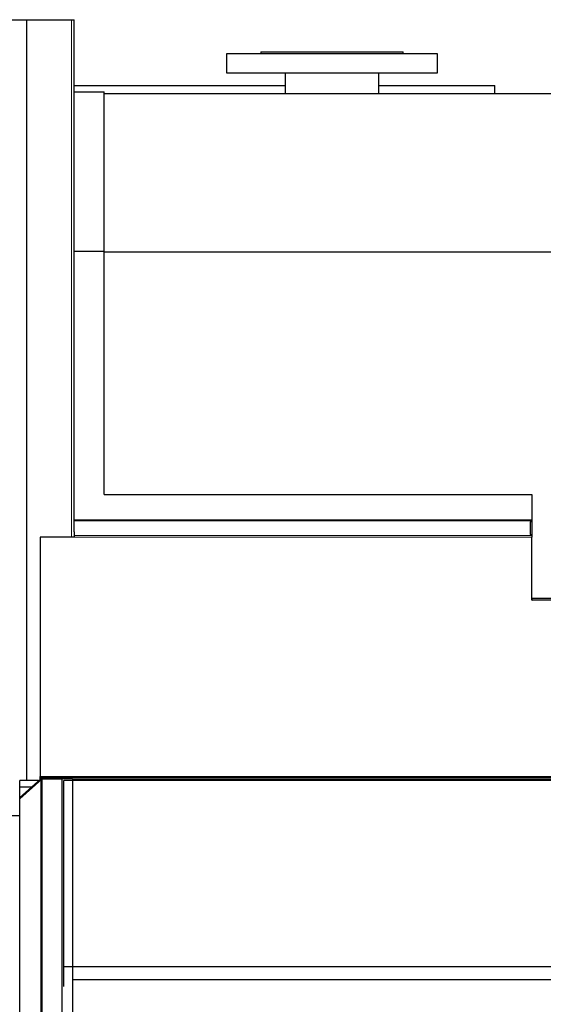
# Model space of a CAD drawing. Header units: inches. Extents: x 0 to 23760, y -13 to 16800.
# Tile 183 of 223: x 17015 to 17512, y 14086 to 15019. Entities that reach past the tile are written whole.
import ezdxf

# ---------------------------------------------------------------- set-up
doc = ezdxf.new("R2010")
doc.units = ezdxf.units.IN
doc.layers.add('254', color=7, linetype='Continuous', true_color=0xffffff)

msp = doc.modelspace()

# ---------------------------------------------------------------- linework, layer by layer
at = {"layer": '254', "color": 2, "linetype": 'Continuous', "lineweight": 25}
for p, q in [((16932.572, 15018.517), (17021.555, 15018.517)), ((17021.555, 15018.517), (17022.129, 15018.517)), ((17022.129, 15018.517), (17064.22, 15018.517)), ((17064.22, 15018.517), (17066.72, 15018.517)), ((17066.72, 14533.13), (17066.72, 15018.517)), ((17411.22, 14986.125), (17211.22, 14986.125)), ((17211.22, 14986.125), (17211.22, 14968.125)), ((17243.72, 14988.125), (17378.72, 14988.125)), ((17243.72, 14988.125), (17243.72, 14986.125)), ((17378.72, 14986.125), (17378.72, 14988.125)), ((17411.22, 14968.125), (17411.22, 14986.125)), ((17211.22, 14968.125), (17411.22, 14968.125)), ((17266.77, 14968.125), (17266.77, 14948.516)), ((17355.67, 14948.516), (17355.67, 14968.125)), ((17066.72, 14956.018), (17266.767, 14956.018)), ((17355.665, 14956.018), (17465.72, 14956.018)), ((17465.72, 14948.506), (17465.72, 14956.018)), ((17066.72, 14950.017), (17095.22, 14950.017)), ((17095.22, 14799.139), (17095.22, 14950.017)), ((17095.22, 14948.518), (17598.217, 14948.518)), ((17066.72, 14799.139), (17095.22, 14799.139)), ((17095.22, 14568.53), (17095.22, 14799.139)), ((17095.22, 14798.518), (17598.217, 14798.518)), ((17095.22, 14568.53), (17500.72, 14568.53)), ((17500.72, 14568.53), (17500.72, 14544.544)), ((17500.72, 14544.544), (17500.72, 14543.837)), ((17499.22, 14542.896), (17499.22, 14530.63)), ((17500.72, 14542.896), (17499.22, 14542.896)), ((17500.72, 14543.837), (17500.72, 14542.896)), ((17500.72, 14542.896), (17500.72, 14530.63)), ((17034.72, 14528.095), (17034.72, 14301.517)), ((17066.72, 14528.095), (17034.72, 14528.095)), ((17066.72, 14533.13), (17066.72, 14529.862)), ((17066.72, 14529.862), (17066.72, 14528.095)), ((17499.22, 14530.63), (17500.72, 14530.63)), ((17500.72, 14530.63), (17500.72, 14529.862)), ((17500.72, 14529.862), (17500.72, 14528.095)), ((17500.72, 14468.53), (17500.72, 14528.095)), ((17500.715, 14470.567), (17641.217, 14470.567)), ((17634.72, 14468.53), (17500.72, 14468.53)), ((17034.72, 14300.517), (17034.72, 14301.517)), ((17015.22, 14281.578), (17035.22, 14299.318)), ((17015.22, 14280.377), (17036.22, 14299.005)), ((17033.191, 14297.518), (17015.22, 14297.518)), ((17015.22, 14291.518), (17015.22, 14297.518)), ((17034.72, 14300.517), (17629.72, 14300.517)), ((17034.72, 14299.017), (17034.72, 14300.517)), ((17034.72, 14299.017), (17034.887, 14299.017)), ((17065.22, 14299.318), (17035.22, 14299.318)), ((17035.22, 14299.318), (17035.22, 14022.592)), ((17036.22, 14299.005), (17036.22, 14022.279)), ((17055.22, 14299.005), (17036.22, 14299.005)), ((17055.22, 14299.005), (17055.22, 14022.279)), ((17057.22, 14121.036), (17057.22, 14297.518)), ((17635.22, 14297.518), (17057.22, 14297.518)), ((17065.22, 14299.318), (17065.22, 14022.592)), ((17065.223, 14299.017), (17629.72, 14299.017)), ((17066.72, 14297.522), (17066.72, 14299.021)), ((17465.72, 14297.518), (17465.72, 14299.018)), ((17015.22, 14281.578), (17015.22, 14291.518)), ((17015.22, 14291.518), (17026.427, 14291.518)), ((17015.22, 14010.456), (17015.22, 14281.578)), ((16838.532, 14264.527), (17015.22, 14264.527)), ((17057.22, 14102.409), (17057.22, 14121.036)), ((17603.213, 14121.036), (17057.22, 14121.036)), ((17065.228, 14109.095), (17603.221, 14109.095))]:
    msp.add_line(p, q, dxfattribs=at)
at = {"layer": '254', "color": 110, "linetype": 'Continuous', "lineweight": 13}
for p, q in [((17021.555, 14297.523), (17021.555, 15018.517)), ((17022.129, 14297.523), (17022.129, 15018.517)), ((17064.22, 14528.095), (17064.22, 15018.517)), ((17066.72, 14544.544), (17500.72, 14544.544)), ((17066.72, 14543.837), (17500.72, 14543.837)), ((17066.72, 14529.862), (17500.72, 14529.862)), ((17066.72, 14528.095), (17500.72, 14528.095)), ((17034.72, 14301.517), (17629.72, 14301.517))]:
    msp.add_line(p, q, dxfattribs=at)
at = {"layer": '254', "color": 2, "linetype": 'Continuous', "lineweight": 25}
msp.add_arc((17501.72, 14469.517), 1, 180, 260.872907, dxfattribs=at)

doc.saveas('drawing.dxf')
